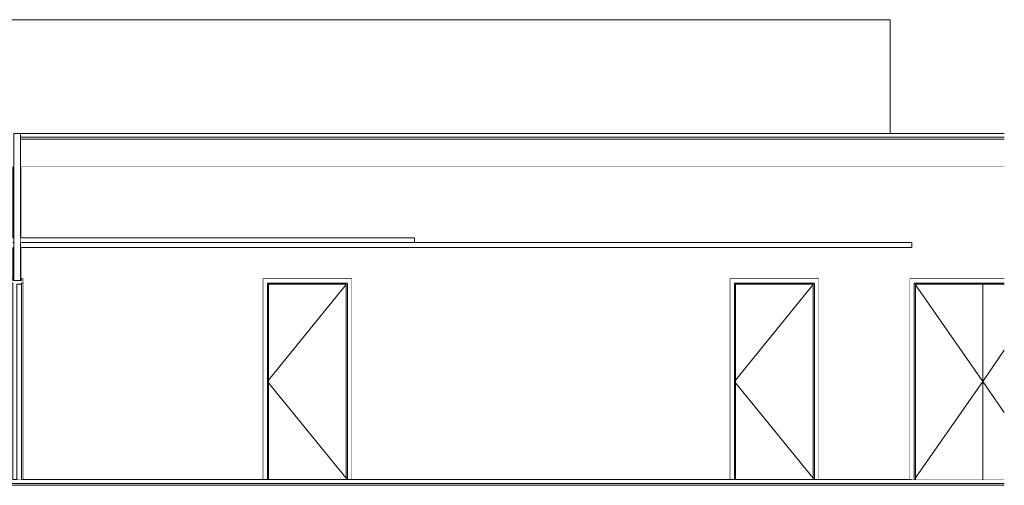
# Model space of a CAD drawing. Header units: millimetres. Extents: x -30280 to 132640, y -81242 to 8968.
# Tile 46 of 46: x 122245 to 132640, y -74002 to -69092. Entities that reach past the tile are written whole.
import ezdxf

# ---------------------------------------------------------------- set-up
doc = ezdxf.new("R2010")
doc.units = ezdxf.units.MM
doc.header["$MEASUREMENT"] = 0
doc.linetypes.add('Wipeout_Contour', pattern=[1000, 0, -1000])
for name, color, linetype in [('07_CR_Cel Ras pladur', 7, 'Continuous'), ('10_ESTR_Fotjats', 7, 'Continuous'), ('12_FAÇ_Façana', 7, 'Continuous'), ('14_PAV_Paviment existent', 7, 'Continuous'), ('Demolido_12_FAÇ_Façana', 7, 'Continuous'), ('Demolido_Puertas Archicad', 7, 'Continuous'), ('Puertas Archicad', 7, 'Continuous')]:
    doc.layers.add(name, color=color, linetype=linetype)
for name, color, linetype, lineweight in [('07_CR_Cel Ras pladur_Pluma_Nº__1', 7, 'Continuous', 5), ('10_ESTR_Fotjats_Pluma_Nº__1', 7, 'Continuous', 5), ('12_FAÇ_Façana_Pluma_Nº__47', 7, 'Continuous', 20), ('12_FAÇ_Façana_Pluma_Nº__7', 7, 'Continuous', 5), ('14_PAV_Paviment existent_Pluma_Nº__29', 7, 'Continuous', 20), ('14_PAV_Paviment existent_Pluma_Nº__89', 7, 'Continuous', 5), ('Demolido_12_FAÇ_Façana_Pluma_Nº__47', 7, 'Continuous', 20), ('Demolido_Puertas Archicad_Pluma_Nº__1', 7, 'Continuous', 5), ('Puertas Archicad_Pluma_Nº__1', 7, 'Continuous', 5)]:
    doc.layers.add(name, color=color, linetype=linetype, lineweight=lineweight)
doc.layers.add('Demolido_Puertas Archicad_Pluma_Nº__3', color=7, linetype='Continuous', lineweight=5, true_color=0xa4a4a4)
doc.layers.add('Puertas Archicad_Pluma_Nº__3', color=7, linetype='Continuous', lineweight=5, true_color=0xa4a4a4)

# ---------------------------------------------------------------- blocks, each defined once
blk = doc.blocks.new('Elem Sección_86_2', base_point=(103384, -77592))
at = {"color": 254, "linetype": 'Wipeout_Contour', "lineweight": 0, "ltscale": 549898.473625}
blk.add_wipeout([(105185, -70292), (131435, -70292), (131435, -69092), (105185, -69092)], dxfattribs=at).dxf.layer = '12_FAÇ_Façana'
at = {"layer": '12_FAÇ_Façana_Pluma_Nº__47', "color": 7, "linetype": 'Continuous', "lineweight": 20}
for p in [(105185, -69092), (131435, -70292)]:
    blk.add_line(p, (131435, -69092), dxfattribs=at)
blk = doc.blocks.new('Elem Sección_126_2', base_point=(103384, -77592))
at = {"layer": '10_ESTR_Fotjats_Pluma_Nº__1', "color": 7, "linetype": 'Continuous', "lineweight": 5}
for p, q in [((132640, -73982), (95027, -73982)), ((132640, -74002), (95027, -74002)), ((132640, -73942), (131658, -73942))]:
    blk.add_line(p, q, dxfattribs=at)
at = {"layer": '10_ESTR_Fotjats_Pluma_Nº__1', "color": 7, "linetype": 'Continuous', "lineweight": 5, "flags": 128}
blk.add_lwpolyline([(122264, -73942), (122214, -73942), (122174, -73942)], dxfattribs=at)
blk = doc.blocks.new('Elem Sección_127_2', base_point=(103384, -77592))
at = {"layer": '10_ESTR_Fotjats_Pluma_Nº__1', "color": 7, "linetype": 'Continuous', "lineweight": 5}
for p, q in [((132640, -70292), (122254, -70292)), ((132640, -70332), (122254, -70332)), ((132640, -70352), (122254, -70352)), ((122264, -70642), (122254, -70642)), ((132640, -70642), (122264, -70642))]:
    blk.add_line(p, q, dxfattribs=at)
blk = doc.blocks.new('Elem Sección_140_2', base_point=(103384, -77592))
at = {"layer": '12_FAÇ_Façana_Pluma_Nº__7', "color": 7, "linetype": 'Continuous', "lineweight": 5}
for p, q in [((122254, -70292), (122184, -70292)), ((122174, -70642), (122174, -71392)), ((122264, -70642), (122264, -71392)), ((122184, -71392), (122174, -71392)), ((122264, -71392), (122254, -71392)), ((122184, -71442), (122174, -71442)), ((122264, -71442), (122254, -71442))]:
    blk.add_line(p, q, dxfattribs=at)
at = {"layer": '12_FAÇ_Façana_Pluma_Nº__7', "color": 7, "linetype": 'Continuous', "lineweight": 5, "flags": 128}
for points in [[(122184, -70292), (122184, -70332), (122184, -70352), (122184, -70642), (122184, -71392), (122184, -71442), (122184, -71842)], [(122254, -70292), (122254, -70332), (122254, -70352), (122254, -70642), (122254, -71392), (122254, -71442), (122254, -71842)], [(122174, -71495), (122174, -71820), (122174, -71842)], [(122264, -71495), (122264, -71820), (122264, -71842)], [(122264, -71842), (122254, -71842), (122184, -71842), (122174, -71842)]]:
    blk.add_lwpolyline(points, dxfattribs=at)
blk = doc.blocks.new('Elem Sección_141_2', base_point=(103384, -77592))
at = {"color": 254, "linetype": 'Wipeout_Contour', "lineweight": 0, "ltscale": 569073.101705}
blk.add_wipeout([(122155, -73940), (122174, -73940), (122174, -71870), (122155, -71870)], dxfattribs=at).dxf.layer = 'Puertas Archicad'
at = {"color": 254, "linetype": 'Wipeout_Contour', "lineweight": 0, "ltscale": 569447.541311}
blk.add_wipeout([(122283, -71870), (122264, -71870), (122264, -73940), (122283, -73940)], dxfattribs=at).dxf.layer = 'Puertas Archicad'
at = {"layer": 'Puertas Archicad_Pluma_Nº__3', "color": 253, "linetype": 'Continuous', "lineweight": 5, "true_color": 0xa4a4a4}
for p, q in [((122155, -71820), (122155, -71870)), ((122174, -71820), (122155, -71820)), ((122283, -71820), (122264, -71820)), ((122155, -73940), (122155, -71870))]:
    blk.add_line(p, q, dxfattribs=at)
at = {"color": 254, "linetype": 'Wipeout_Contour', "lineweight": 0, "ltscale": 569343.253729}
blk.add_wipeout([(122214, -73942), (122264, -73942), (122264, -71882), (122214, -71882)], dxfattribs=at).dxf.layer = 'Puertas Archicad'
at = {"layer": 'Puertas Archicad_Pluma_Nº__1', "color": 7, "linetype": 'Continuous', "lineweight": 5}
for p, q in [((122174, -71870), (122174, -73940)), ((122214, -71882), (122214, -73942)), ((122264, -71882), (122214, -71882)), ((122264, -71870), (122264, -71882))]:
    blk.add_line(p, q, dxfattribs=at)
at = {"layer": 'Puertas Archicad_Pluma_Nº__3', "color": 253, "linetype": 'Continuous', "lineweight": 5, "true_color": 0xa4a4a4}
for p, q in [((122283, -71820), (122283, -71870)), ((122174, -71870), (122155, -71870)), ((122174, -71870), (122174, -71935)), ((122215, -71886), (122215, -72463)), ((122283, -71870), (122264, -71870)), ((122264, -73940), (122264, -71882)), ((122283, -73940), (122283, -71870)), ((122174, -71975), (122174, -72039)), ((122174, -72079), (122174, -72143)), ((122174, -72183), (122174, -72247)), ((122174, -72287), (122174, -72351)), ((122174, -72392), (122174, -72456)), ((122174, -73421), (122174, -73357)), ((122215, -73926), (122215, -73350)), ((122174, -73525), (122174, -73461)), ((122174, -73630), (122174, -73566)), ((122174, -73734), (122174, -73670)), ((122174, -73838), (122174, -73774)), ((122174, -73940), (122174, -73878))]:
    blk.add_line(p, q, dxfattribs=at)
blk = doc.blocks.new('Elem Sección_148_2', base_point=(103384, -77592))
at = {"color": 254, "linetype": 'Wipeout_Contour', "lineweight": 0, "ltscale": 578248.740393}
blk.add_wipeout([(124811, -71820), (124811, -73940), (124861, -73940), (124861, -71870)], dxfattribs=at).dxf.layer = 'Demolido_Puertas Archicad'
at = {"color": 254, "linetype": 'Wipeout_Contour', "lineweight": 0, "ltscale": 581339.624312}
blk.add_wipeout([(125705, -73940), (125755, -73940), (125755, -71820), (125705, -71870)], dxfattribs=at).dxf.layer = 'Demolido_Puertas Archicad'
at = {"color": 254, "linetype": 'Wipeout_Contour', "lineweight": 0, "ltscale": 577687.054842}
blk.add_wipeout([(124811, -71820), (124861, -71870), (125705, -71870), (125755, -71820)], dxfattribs=at).dxf.layer = 'Demolido_Puertas Archicad'
at = {"color": 254, "linetype": 'Wipeout_Contour', "lineweight": 0, "ltscale": 578392.723258}
blk.add_wipeout([(124861, -71882), (124861, -73940), (124873, -73940), (124873, -71882)], dxfattribs=at).dxf.layer = 'Demolido_Puertas Archicad'
at = {"color": 254, "linetype": 'Wipeout_Contour', "lineweight": 0, "ltscale": 581269.060373}
blk.add_wipeout([(125693, -73940), (125705, -73940), (125705, -71882), (125693, -71882)], dxfattribs=at).dxf.layer = 'Demolido_Puertas Archicad'
at = {"color": 254, "linetype": 'Wipeout_Contour', "lineweight": 0, "ltscale": 866629.452861}
blk.add_wipeout([(125705, -71870), (124861, -71870), (124861, -71882), (124873, -71882), (125693, -71882), (125705, -71882)], dxfattribs=at).dxf.layer = 'Demolido_Puertas Archicad'
at = {"layer": 'Demolido_Puertas Archicad_Pluma_Nº__1', "color": 7, "linetype": 'Continuous', "lineweight": 5}
for p, q in [((124811, -71820), (124811, -73940)), ((125755, -71820), (124811, -71820)), ((125755, -73940), (125755, -71820))]:
    blk.add_line(p, q, dxfattribs=at)
at = {"color": 254, "linetype": 'Wipeout_Contour', "lineweight": 0, "ltscale": 579830.87682}
blk.add_wipeout([(124873, -73940), (125693, -73940), (125693, -71882), (124873, -71882)], dxfattribs=at).dxf.layer = 'Demolido_Puertas Archicad'
at = {"layer": 'Demolido_Puertas Archicad_Pluma_Nº__1', "color": 7, "linetype": 'Continuous', "lineweight": 5}
for p, q in [((124861, -73940), (124861, -71870)), ((124861, -71870), (125705, -71870)), ((124873, -73940), (124873, -71882)), ((124873, -71882), (125693, -71882)), ((125693, -71882), (125693, -73940)), ((125705, -71870), (125705, -73940))]:
    blk.add_line(p, q, dxfattribs=at)
at = {"layer": 'Demolido_Puertas Archicad_Pluma_Nº__3', "color": 253, "linetype": 'Continuous', "lineweight": 5, "true_color": 0xa4a4a4}
for p, q in [((125693, -71885), (124873, -72892)), ((125693, -73928), (124873, -72921))]:
    blk.add_line(p, q, dxfattribs=at)
blk = doc.blocks.new('Elem Sección_151_2', base_point=(103384, -77592))
at = {"color": 254, "linetype": 'Wipeout_Contour', "lineweight": 0, "ltscale": 572778.529024}
blk.add_wipeout([(126413, -70642), (122264, -70642), (122264, -71392), (126413, -71392)], dxfattribs=at).dxf.layer = 'Demolido_12_FAÇ_Façana'
at = {"color": 254, "linetype": 'Wipeout_Contour', "lineweight": 0, "ltscale": 1439595.264437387}
blk.add_wipeout([(122264, -71820), (122283, -71820), (122283, -73940), (124811, -73940), (124811, -71820), (125755, -71820), (125755, -73940), (126413, -73940), (126413, -71495), (122264, -71495)], dxfattribs=at).dxf.layer = 'Demolido_12_FAÇ_Façana'
at = {"color": 254, "linetype": 'Wipeout_Contour', "lineweight": 0, "ltscale": 573555.113395}
blk.add_wipeout([(126413, -71392), (122254, -71392), (122254, -71442), (126413, -71442)], dxfattribs=at).dxf.layer = 'Demolido_12_FAÇ_Façana'
at = {"layer": 'Demolido_12_FAÇ_Façana_Pluma_Nº__47', "color": 7, "linetype": 'Continuous', "lineweight": 20}
blk.add_line((122264, -71392), (126413, -71392), dxfattribs=at)
blk = doc.blocks.new('Elem Sección_152_2', base_point=(103384, -77592))
at = {"color": 254, "linetype": 'Wipeout_Contour', "lineweight": 0, "ltscale": 595360.720509}
blk.add_wipeout([(129741, -71820), (129741, -73940), (129791, -73940), (129791, -71870)], dxfattribs=at).dxf.layer = 'Puertas Archicad'
at = {"color": 254, "linetype": 'Wipeout_Contour', "lineweight": 0, "ltscale": 598481.053133}
blk.add_wipeout([(130635, -73940), (130685, -73940), (130685, -71820), (130635, -71870)], dxfattribs=at).dxf.layer = 'Puertas Archicad'
at = {"color": 254, "linetype": 'Wipeout_Contour', "lineweight": 0, "ltscale": 594874.217164}
blk.add_wipeout([(129741, -71820), (129791, -71870), (130635, -71870), (130685, -71820)], dxfattribs=at).dxf.layer = 'Puertas Archicad'
at = {"color": 254, "linetype": 'Wipeout_Contour', "lineweight": 0, "ltscale": 595504.66463}
blk.add_wipeout([(129791, -71882), (129791, -73940), (129803, -73940), (129803, -71882)], dxfattribs=at).dxf.layer = 'Puertas Archicad'
at = {"color": 254, "linetype": 'Wipeout_Contour', "lineweight": 0, "ltscale": 598408.417289}
blk.add_wipeout([(130623, -73940), (130635, -73940), (130635, -71882), (130623, -71882)], dxfattribs=at).dxf.layer = 'Puertas Archicad'
at = {"color": 254, "linetype": 'Wipeout_Contour', "lineweight": 0, "ltscale": 892407.347253}
blk.add_wipeout([(130635, -71870), (129791, -71870), (129791, -71882), (129803, -71882), (130623, -71882), (130635, -71882)], dxfattribs=at).dxf.layer = 'Puertas Archicad'
at = {"layer": 'Puertas Archicad_Pluma_Nº__1', "color": 7, "linetype": 'Continuous', "lineweight": 5}
for p, q in [((129741, -71820), (129741, -73940)), ((130685, -71820), (129741, -71820)), ((130685, -73940), (130685, -71820))]:
    blk.add_line(p, q, dxfattribs=at)
at = {"color": 254, "linetype": 'Wipeout_Contour', "lineweight": 0, "ltscale": 596956.527305}
blk.add_wipeout([(129803, -73940), (130623, -73940), (130623, -71882), (129803, -71882)], dxfattribs=at).dxf.layer = 'Puertas Archicad'
at = {"layer": 'Puertas Archicad_Pluma_Nº__1', "color": 7, "linetype": 'Continuous', "lineweight": 5}
for p, q in [((129791, -73940), (129791, -71870)), ((129791, -71870), (130635, -71870)), ((129803, -73940), (129803, -71882)), ((129803, -71882), (130623, -71882)), ((130623, -71882), (130623, -73940)), ((130635, -71870), (130635, -73940))]:
    blk.add_line(p, q, dxfattribs=at)
at = {"layer": 'Puertas Archicad_Pluma_Nº__3', "color": 253, "linetype": 'Continuous', "lineweight": 5, "true_color": 0xa4a4a4}
for p, q in [((130623, -71885), (129803, -72892)), ((130623, -73928), (129803, -72921))]:
    blk.add_line(p, q, dxfattribs=at)
blk = doc.blocks.new('Elem Sección_153_2', base_point=(103384, -77592))
at = {"color": 254, "linetype": 'Wipeout_Contour', "lineweight": 0, "ltscale": 1055001.588599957}
blk.add_wipeout([(131640, -73940), (131658, -73940), (131661, -73940), (131661, -73942), (131690, -73942), (131690, -71870), (131640, -71820)], dxfattribs=at).dxf.layer = 'Puertas Archicad'
at = {"color": 254, "linetype": 'Wipeout_Contour', "lineweight": 0, "ltscale": 601678.479096}
blk.add_wipeout([(131640, -71820), (131690, -71870), (132640, -71870), (132640, -71820)], dxfattribs=at).dxf.layer = 'Puertas Archicad'
at = {"color": 254, "linetype": 'Wipeout_Contour', "lineweight": 0, "ltscale": 602139.546235}
blk.add_wipeout([(131690, -73942), (131702, -73942), (131702, -71882), (131690, -71882)], dxfattribs=at).dxf.layer = 'Puertas Archicad'
at = {"color": 254, "linetype": 'Wipeout_Contour', "lineweight": 0, "ltscale": 751823.57657}
blk.add_wipeout([(131690, -71882), (131702, -71882), (132640, -71882), (132640, -71870), (131690, -71870)], dxfattribs=at).dxf.layer = 'Puertas Archicad'
at = {"layer": 'Puertas Archicad_Pluma_Nº__3', "color": 253, "linetype": 'Continuous', "lineweight": 5, "true_color": 0xa4a4a4}
for p, q in [((131640, -71820), (131640, -73940)), ((132640, -71820), (131640, -71820))]:
    blk.add_line(p, q, dxfattribs=at)
at = {"color": 254, "linetype": 'Wipeout_Contour', "lineweight": 0, "ltscale": 605047.334253}
blk.add_wipeout([(132412, -71882), (132412, -73942), (132640, -73942), (132640, -71882)], dxfattribs=at).dxf.layer = 'Puertas Archicad'
at = {"color": 254, "linetype": 'Wipeout_Contour', "lineweight": 0, "ltscale": 603403.642289}
blk.add_wipeout([(131702, -71882), (131702, -73942), (132412, -73942), (132412, -71882)], dxfattribs=at).dxf.layer = 'Puertas Archicad'
at = {"layer": 'Puertas Archicad_Pluma_Nº__3', "color": 253, "linetype": 'Continuous', "lineweight": 5, "true_color": 0xa4a4a4}
for p, q in [((131690, -73942), (131690, -71870)), ((131690, -71870), (132640, -71870)), ((131702, -73942), (131702, -71882)), ((131702, -71882), (132640, -71882)), ((131702, -71888), (132412, -72906)), ((132412, -73942), (132412, -71882)), ((132640, -72578), (132412, -72906)), ((131702, -73925), (132412, -72906)), ((132640, -73234), (132412, -72906))]:
    blk.add_line(p, q, dxfattribs=at)
blk = doc.blocks.new('Elem Sección_154_2', base_point=(103384, -77592))
at = {"color": 254, "linetype": 'Wipeout_Contour', "lineweight": 0, "ltscale": 2080263.824222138}
blk.add_wipeout([(126413, -71442), (131662, -71442), (131662, -71495), (126413, -71495), (126413, -73940), (129741, -73940), (129741, -71820), (130685, -71820), (130685, -73940), (131640, -73940), (131640, -71820), (132640, -71820), (132640, -70642), (126413, -70642)], dxfattribs=at).dxf.layer = '12_FAÇ_Façana'
at = {"layer": '12_FAÇ_Façana_Pluma_Nº__47', "color": 7, "linetype": 'Continuous', "lineweight": 20}
blk.add_line((126413, -71442), (126413, -71392), dxfattribs=at)
blk = doc.blocks.new('Elem Sección_157_2', base_point=(103384, -77592))
at = {"layer": '07_CR_Cel Ras pladur_Pluma_Nº__1', "color": 7, "linetype": 'Continuous', "lineweight": 5}
for p, q in [((131662, -71442), (122264, -71442)), ((131662, -71495), (122264, -71495)), ((131662, -71442), (131662, -71495))]:
    blk.add_line(p, q, dxfattribs=at)
blk = doc.blocks.new('Elem Sección_159_2', base_point=(103384, -77592))
at = {"layer": '14_PAV_Paviment existent_Pluma_Nº__29', "color": 7, "linetype": 'Continuous', "lineweight": 20}
blk.add_line((122264, -73940), (122264, -73942), dxfattribs=at)
at = {"color": 254, "linetype": 'Wipeout_Contour', "lineweight": 0, "ltscale": 604006.823236}
blk.add_wipeout([(131658, -73942), (131661, -73942), (131661, -73940), (131658, -73940)], dxfattribs=at).dxf.layer = '14_PAV_Paviment existent'
at = {"layer": '14_PAV_Paviment existent_Pluma_Nº__29', "color": 7, "linetype": 'Continuous', "lineweight": 20}
for p, q in [((131658, -73940), (122264, -73940)), ((131658, -73942), (122264, -73942)), ((131658, -73940), (131658, -73942))]:
    blk.add_line(p, q, dxfattribs=at)
at = {"layer": '14_PAV_Paviment existent_Pluma_Nº__89', "color": 7, "linetype": 'Continuous', "lineweight": 5}
blk.add_line((131658, -73940), (131661, -73940), dxfattribs=at)

msp = doc.modelspace()

# ---------------------------------------------------------------- block references
at = {"layer": '10_ESTR_Fotjats', "lineweight": 0}
msp.add_blockref('Elem Sección_126_2', (103384.179, -77592.372), dxfattribs=at)
at = {"layer": '12_FAÇ_Façana', "lineweight": 0}
msp.add_blockref('Elem Sección_86_2', (103384.179, -77592.372), dxfattribs=at)

# ---------------------------------------------------------------- next in the draw order: block references
at = {"layer": '10_ESTR_Fotjats', "lineweight": 0}
msp.add_blockref('Elem Sección_127_2', (103384.179, -77592.372), dxfattribs=at)
at = {"layer": '12_FAÇ_Façana', "lineweight": 0}
msp.add_blockref('Elem Sección_140_2', (103384.179, -77592.372), dxfattribs=at)
at = {"layer": 'Demolido_Puertas Archicad', "lineweight": 0}
msp.add_blockref('Elem Sección_148_2', (103384.179, -77592.372), dxfattribs=at)
at = {"layer": 'Puertas Archicad', "lineweight": 0}
for name in ['Elem Sección_152_2', 'Elem Sección_153_2']:
    msp.add_blockref(name, (103384.179, -77592.372), dxfattribs=at)

# ---------------------------------------------------------------- next in the draw order: block references
msp.add_blockref('Elem Sección_141_2', (103384.179, -77592.372), dxfattribs=at)

# ---------------------------------------------------------------- next in the draw order: block references
at = {"layer": 'Demolido_12_FAÇ_Façana', "lineweight": 0}
msp.add_blockref('Elem Sección_151_2', (103384.179, -77592.372), dxfattribs=at)

# ---------------------------------------------------------------- next in the draw order: block references
at = {"layer": '12_FAÇ_Façana', "lineweight": 0}
msp.add_blockref('Elem Sección_154_2', (103384.179, -77592.372), dxfattribs=at)

# ---------------------------------------------------------------- next in the draw order: block references
at = {"layer": '07_CR_Cel Ras pladur', "lineweight": 0}
msp.add_blockref('Elem Sección_157_2', (103384.179, -77592.372), dxfattribs=at)
at = {"layer": '14_PAV_Paviment existent', "lineweight": 0}
msp.add_blockref('Elem Sección_159_2', (103384.179, -77592.372), dxfattribs=at)

doc.saveas('drawing.dxf')
